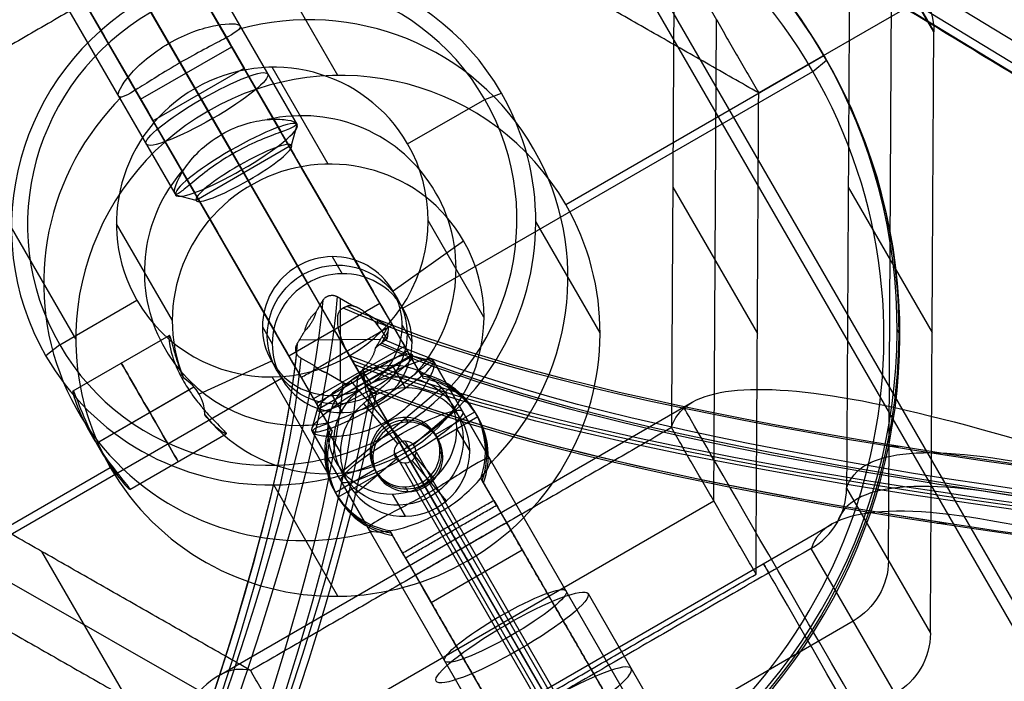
# Model space of a CAD drawing. Header units: millimetres. Extents: x -273 to 273, y -262 to 262.
# Tile 36 of 256: x -86 to -58, y 123 to 142. Entities that reach past the tile are written whole.
import ezdxf

# ---------------------------------------------------------------- set-up
doc = ezdxf.new("R2010")
doc.units = ezdxf.units.MM
doc.header["$MEASUREMENT"] = 0
doc.layers.add('Default', color=7, linetype='Continuous', true_color=0x000000)

# ---------------------------------------------------------------- blocks, each defined once
blk = doc.blocks.new('Block 02')
at = {"layer": 'Default', "color": 7, "true_color": 0xecf1ef}
for p, q in [((-35.401, -87.104, 960.524), (-70.965, -148.703, 978.76)), ((-37.237, -89.54, 956.138), (-71.615, -149.085, 973.766)), ((-1.745, -106.535, 960.524), (-93.461, -162.408, 984.686)), ((-1.619, -106.737, 960.538), (-93.334, -162.609, 984.7)), ((-93.059, -163.095, 984.622), (-1.343, -107.223, 960.46)), ((-77.119, -116.254, 785.36), (-62.119, -124.915, 785.36)), ((-79.207, -118.165, 811.171), (-62.73, -127.678, 811.171)), ((-71.649, -124.1, 779.133), (-69.181, -119.825, 779.93)), ((-72.048, -124.79, 784.069), (-69.58, -120.515, 784.866)), ((-90.021, -128.208, 782.778), (-78.098, -121.413, 784.691)), ((-78.098, -121.413, 784.691), (-66.098, -128.341, 784.691)), ((-69.683, -125.695, 781.601), (-67.215, -121.42, 782.398)), ((-85.266, -126.9, 798.67), (-82.853, -122.721, 768.798)), ((-71.649, -124.1, 779.133), (-70.892, -122.788, 769.755)), ((-60.924, -122.843, 770.552), (-63.315, -126.986, 800.168)), ((-80.226, -123.35, 811.171), (-66.711, -131.153, 811.171)), ((-62.309, -128.707, 800.009), (-59.917, -124.564, 770.392)), ((-73.304, -126.966, 799.627), (-72.048, -124.79, 784.069)), ((-61.113, -126.636, 785.201), (-61.017, -143.79, 782.809)), ((-66.098, -128.341, 784.691), (-66.021, -142.065, 782.778)), ((-67.266, -137.292, 798.67), (-64.853, -133.114, 768.798)), ((-62.261, -137.284, 798.813), (-59.869, -133.141, 769.197)), ((-60.083, -142.707, 767.841), (-64.815, -139.975, 767.841)), ((-59.821, -141.719, 768.001), (-62.213, -145.861, 797.617)), ((-62.213, -145.872, 797.615), (-59.821, -141.73, 767.999))]:
    blk.add_line(p, q, dxfattribs=at)
at = {"layer": 'Default', "color": 7, "true_color": 0xecf1ef, "extrusion": (0.493603, 0.854946, 0.159446)}
blk.add_circle((0, 794.514, -14.735), 2.5, dxfattribs=at)
at = {"layer": 'Default', "color": 7, "true_color": 0xecf1ef, "extrusion": (0.866025, -0.5, 0)}
for centre, radius, start, end in [((55.584, 811.171, 7.26), 197.521, 137.94318, 183.19343), ((55.584, 811.171, 7.521), 202.521, 137.89865, 180.91048)]:
    blk.add_arc(centre, radius, start, end, dxfattribs=at)
at = {"layer": 'Default', "color": 7, "true_color": 0xecf1ef, "extrusion": (-0.079723, -0.138084, 0.987207)}
for centre, start, end in [((8.66, -14.235, 782.514), 30, 90), ((8.66, -14.235, 797.514), 30, 90), ((17.321, -29.235, 782.514), 330, 30)]:
    blk.add_arc(centre, 2, start, end, dxfattribs=at)
at = {"layer": 'Default', "color": 7, "true_color": 0xecf1ef, "extrusion": (0.493603, 0.854946, 0.159446)}
for start, end in [(360, 180), (180, 360)]:
    blk.add_arc((0, 794.514, -17.235), 2.5, start, end, dxfattribs=at)
at = {"layer": 'Default', "color": 7, "true_color": 0xecf1ef}
for points, knots in [([(-79.304, -123.502, 799.627), (-80.422, -123.777, 813.586), (-81.523, -122.381, 827.436), (-83.652, -116.509, 854.474), (-84.684, -112.023, 867.687), (-86.638, -100.301, 892.938), (-87.555, -93.114, 904.897), (-89.246, -76.552, 927.196), (-90.021, -67.175, 937.536), (-90.717, -56.95, 946.95)], [709.935271, 709.935271, 709.935271, 709.935271, 752.393422, 752.393422, 794.836466, 794.836466, 837.156729, 837.156729, 879.495751, 879.495751, 879.495751, 879.495751]), ([(-1.281, -104.421, 943.484), (-17.52, -112.283, 926.938), (-40.211, -122.457, 895.111), (-58.829, -128.556, 844.853), (-62.942, -128.157, 815.002), (-63.31, -126.989, 800.168)], [-189.353565, -189.353565, -189.353565, -189.353565, -118.576332, -71.39151, -24.206688, -24.206688, -24.206688, -24.206688]), ([(-0.909, -104.921, 943.361), (-17.082, -112.843, 926.794), (-39.657, -123.094, 894.945), (-58.145, -129.252, 844.72), (-62.22, -128.874, 814.915), (-62.58, -127.713, 800.109)], [0, 0, 0, 0, 70.213822, 117.023037, 163.815897, 163.815897, 163.815897, 163.815897]), ([(-62.309, -128.701, 800.009), (-61.949, -129.855, 814.844), (-57.869, -130.197, 844.7), (-39.365, -123.903, 894.977), (-16.801, -113.512, 926.824), (-0.65, -105.499, 943.384)], [-1314.671432, -1314.671432, -1314.671432, -1314.671432, -1267.486618, -1220.301793, -1149.524555, -1149.524555, -1149.524555, -1149.524555]), ([(-67.304, -130.43, 799.627), (-66.983, -131.536, 813.586), (-65.224, -131.79, 827.437), (-59.074, -130.698, 854.474), (-54.673, -129.35, 867.687), (-43.544, -125.181, 892.938), (-36.862, -122.381, 904.897), (-21.673, -115.565, 927.196), (-13.165, -111.548, 937.536), (-3.962, -107.038, 946.95)], [709.935271, 709.935271, 709.935271, 709.935271, 752.393427, 752.393427, 794.836466, 794.836466, 837.156724, 837.156724, 879.495751, 879.495751, 879.495751, 879.495751]), ([(-63.31, -126.989, 800.168), (-63.009, -127.162, 800.158), (-62.755, -127.414, 800.137), (-62.406, -128.011, 800.082), (-62.311, -128.355, 800.047), (-62.309, -128.701, 800.009)], [-13.64441, -13.64441, -13.64441, -13.64441, -12.578056, -12.578056, -11.511505, -11.511505, -11.511505, -11.511505])]:
    blk.add_open_spline(points, degree=3, knots=knots, dxfattribs=at)
for points, degree in [([(-93.919, -162.673, 979.642), (-49.311, -135.498, 967.89), (-4.704, -108.323, 956.138)], 2), ([(-80.309, -118.314, 800.009), (-87.761, -122.562, 798.813), (-95.213, -126.809, 797.617)], 2), ([(-63.315, -126.986, 800.168), (-70.815, -122.656, 800.168), (-78.315, -118.326, 800.168)], 2), ([(-88.815, -126.119, 767.841), (-82.853, -122.721, 768.798), (-76.892, -119.324, 769.755)], 2), ([(-76.892, -119.324, 769.755), (-78.098, -121.413, 784.691), (-79.304, -123.502, 799.627)], 2), ([(-76.892, -119.324, 769.755), (-70.892, -122.788, 769.755), (-64.892, -126.252, 769.755)], 2), ([(-79.304, -123.502, 799.627), (-85.266, -126.9, 798.67), (-91.227, -130.297, 797.714)], 2), ([(-67.304, -130.43, 799.627), (-73.304, -126.966, 799.627), (-79.304, -123.502, 799.627)], 2), ([(-59.917, -124.564, 770.392), (-59.869, -133.141, 769.197), (-59.821, -141.719, 768.001)], 2), ([(-64.892, -126.252, 769.755), (-66.098, -128.341, 784.691), (-67.304, -130.43, 799.627)], 2), ([(-64.892, -126.252, 769.755), (-64.853, -133.114, 768.798), (-64.815, -139.975, 767.841)], 2), ([(-63.315, -126.986, 800.168), (-63.313, -126.987, 800.168), (-63.312, -126.988, 800.168), (-63.31, -126.989, 800.168)], 3), ([(-62.309, -128.701, 800.009), (-62.309, -128.703, 800.009), (-62.309, -128.705, 800.009), (-62.309, -128.707, 800.009)], 3), ([(-62.213, -145.861, 797.617), (-62.261, -137.284, 798.813), (-62.309, -128.707, 800.009)], 2), ([(-67.227, -144.154, 797.714), (-67.266, -137.292, 798.67), (-67.304, -130.43, 799.627)], 2), ([(-76.738, -146.771, 765.928), (-82.738, -143.307, 765.928), (-88.738, -139.842, 765.928)], 2), ([(-64.815, -139.975, 767.841), (-70.776, -143.373, 766.885), (-76.738, -146.771, 765.928)], 2), ([(-67.227, -144.154, 797.714), (-66.021, -142.065, 782.778), (-64.815, -139.975, 767.841)], 2)]:
    blk.add_open_spline(points, degree=degree, dxfattribs=at)
blk = doc.blocks.new('Block 01')
at = {"layer": 'Default', "color": 9, "true_color": 0xbfbfbf}
for p, q in [((-59.459, -127.7, 736.014), (-59.726, -127.7, 736.012)), ((-60.813, -129.894, 737.271), (-61.074, -129.894, 737.269)), ((-76.673, -131.719, 766.576), (-77.151, -131.995, 766.499)), ((-76.754, -134.118, 766.235), (-76.754, -131.766, 766.563)), ((-77.488, -132.19, 766.444), (-77.874, -132.413, 766.382)), ((-77.913, -132.93, 766.307), (-75.596, -132.955, 766.49)), ((-75.392, -133.162, 765.962), (-75.577, -132.841, 765.961)), ((-75.447, -132.943, 765.518), (-75.566, -133.007, 766.485)), ((-76.018, -133.693, 766.353), (-75.378, -133.324, 766.456)), ((-76.836, -134.166, 766.222), (-76.361, -133.891, 766.298))]:
    blk.add_line(p, q, dxfattribs=at)
at = {"layer": 'Default', "color": 9, "true_color": 0xbfbfbf, "extrusion": (0.85774, 0.495217, 0.137993)}
for centre, radius, start, end in [((0, 799.967, -26.613), 81, 196.22804, 341.76564), ((0, 799.967, -26.913), 80.7, 196.27205, 342.5651), ((0, 799.967, -24.913), 79.3, 196.48192, 343.51808), ((0, 799.967, -25.213), 81, 200.16577, 339.55352), ((0, 799.967, -24.913), 80.7, 199.81263, 339.86117), ((0, 799.967, -25.213), 79, 196.52788, 343.47212), ((0, 799.967, -25.213), 79, 196.52788, 343.47212), ((0, 799.967, -26.913), 79.3, 196.48192, 343.51808), ((0, 799.967, -26.613), 79, 196.52788, 343.47212), ((0, 799.967, -26.613), 79, 196.52788, 343.47212), ((0, 799.967, -26.913), 79.3, 196.48192, 285.67347), ((0, 799.967, -24.913), 81, 196.22804, 197.02406), ((0, 799.967, -25.265), 81, 196.22804, 196.53209)]:
    blk.add_arc(centre, radius, start, end, dxfattribs=at)
at = {"layer": 'Default', "color": 9, "true_color": 0xbfbfbf, "extrusion": (-8.48147e-15, 0.990433, 0.137993)}
blk.add_arc((0, 799.967, -24.913), 79.9, 201.12407, 342.0715, dxfattribs=at)
at = {"layer": 'Default', "color": 9, "true_color": 0xbfbfbf, "extrusion": (-8.70312e-15, 0.990433, 0.137993)}
blk.add_arc((0, 799.967, -24.913), 80.1, 201.59832, 341.48248, dxfattribs=at)
at = {"layer": 'Default', "color": 9, "true_color": 0xbfbfbf, "extrusion": (-1.07605e-14, 0.990433, 0.137993)}
for centre, radius, start, end in [((0, 799.967, -25.915), 81, 199.37827, 340.62173), ((0, 799.967, -25.875), 79, 197.04363, 343.06689)]:
    blk.add_arc(centre, radius, start, end, dxfattribs=at)
at = {"layer": 'Default', "color": 9, "true_color": 0xbfbfbf, "extrusion": (-5.66942e-15, 0.990433, 0.137993)}
blk.add_arc((0, 799.967, -25.813), 81, 199.5461, 340.46242, dxfattribs=at)
at = {"layer": 'Default', "color": 9, "true_color": 0xbfbfbf, "extrusion": (-4.78462e-15, 0.990433, 0.137993)}
blk.add_arc((0, 799.967, -26.013), 81, 199.22241, 340.77759, dxfattribs=at)
at = {"layer": 'Default', "color": 9, "true_color": 0xbfbfbf, "extrusion": (-8.69496e-15, 0.990433, 0.137993)}
blk.add_arc((0, 799.967, -25.813), 79, 197.162, 343.19213, dxfattribs=at)
at = {"layer": 'Default', "color": 9, "true_color": 0xbfbfbf, "extrusion": (-9.15934e-15, 0.990433, 0.137993)}
for centre, radius, start, end in [((0, 799.967, -25.813), 79, 197.162, 343.19213), ((0, 799.967, -26.013), 79, 197.20622, 342.79378), ((0, 799.967, -26.913), 80.1, 196.84829, 343.15171), ((0, 799.967, -26.913), 79.9, 197.17177, 343.35703), ((0, 799.967, -24.913), 79.9, 316.98764, 342.0715)]:
    blk.add_arc(centre, radius, start, end, dxfattribs=at)
at = {"layer": 'Default', "color": 9, "true_color": 0xbfbfbf, "extrusion": (-9.40058e-15, 0.990433, 0.137993)}
blk.add_arc((0, 799.967, -26.013), 79, 197.20622, 342.79378, dxfattribs=at)
at = {"layer": 'Default', "color": 9, "true_color": 0xbfbfbf, "extrusion": (-6.23942e-15, 0.990433, 0.137993)}
blk.add_arc((0, 799.967, -26.913), 80.1, 196.84829, 343.15171, dxfattribs=at)
at = {"layer": 'Default', "color": 9, "true_color": 0xbfbfbf, "extrusion": (-5.69734e-15, 0.990433, 0.137993)}
blk.add_arc((0, 799.967, -26.913), 79.9, 197.17177, 343.35703, dxfattribs=at)
at = {"layer": 'Default', "color": 9, "true_color": 0xbfbfbf}
for points, weights, knots in [([(-75.739, -131.396, 761.785), (-75.776, -131.404, 762.041), (-75.809, -131.42, 762.3), (-75.899, -131.461, 763.013), (-75.953, -131.554, 763.68)], [0.950950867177, 0.972983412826, 1, 0.92900182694, 0.892423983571], [11.05719, 11.05719, 11.05719, 11.407948, 11.407948, 12.329721, 12.329721, 12.329721]), ([(-76.673, -131.719, 766.576), (-76.417, -131.571, 766.617), (-76.261, -131.833, 766.593), (-76.26, -131.833, 766.593), (-76.26, -131.834, 766.593)], [0.998540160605, 0.707838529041, 1, 0.999234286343, 0.998472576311], [0.00119, 0.00119, 0.00119, 0.4763809, 0.4763809, 0.4776263, 0.4776263, 0.4776263]), ([(-77.874, -132.413, 766.382), (-78.13, -132.561, 766.341), (-77.976, -132.823, 766.317), (-77.976, -132.824, 766.317), (-77.976, -132.824, 766.317)], [0.998540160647, 0.70783852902, 1, 0.999234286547, 0.998472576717], [-1.9043337, -1.9043337, -1.9043337, -1.4291428, -1.4291428, -1.4278974, -1.4278974, -1.4278974]), ([(-77.249, -134.051, 766.204), (-77.094, -134.313, 766.18), (-76.837, -134.166, 766.222), (-76.837, -134.166, 766.222), (-76.836, -134.166, 766.222)], [0.998510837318, 0.707853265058, 1, 0.999285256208, 0.998574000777], [-1.427703, -1.427703, -1.427703, -0.9526113, -0.9526113, -0.951449, -0.951449, -0.951449])]:
    blk.add_rational_spline(points, weights, degree=2, knots=knots, dxfattribs=at)
for points, knots in [([(-75.739, -131.396, 761.785), (-75.72, -131.392, 761.651), (-75.709, -131.392, 761.521), (-75.728, -131.436, 761.246), (-75.761, -131.49, 761.085), (-75.873, -131.602, 761.178)], [-0.08192203, -0.08192203, -0.08192203, -0.08192203, -0.04193641, -0.04193641, 0, 0, 0, 0]), ([(-76.484, -132.474, 762.311), (-76.671, -132.798, 762.807), (-76.766, -133.065, 763.326), (-76.839, -133.518, 764.395), (-76.844, -133.766, 765.062), (-76.662, -133.842, 765.606)], [0, 0, 0, 0, 0.1883936, 0.1883936, 0.3571472, 0.3571472, 0.3571472, 0.3571472]), ([(-77.449, -133.714, 766.235), (-77.454, -133.694, 766.194), (-77.46, -133.672, 766.154), (-77.477, -133.621, 766.077), (-77.49, -133.587, 766.034), (-77.515, -133.532, 765.989), (-77.528, -133.504, 765.974), (-77.553, -133.458, 765.963), (-77.568, -133.433, 765.964), (-77.597, -133.386, 765.979), (-77.616, -133.359, 765.998), (-77.664, -133.293, 766.064), (-77.698, -133.255, 766.134), (-77.735, -133.215, 766.224), (-77.746, -133.204, 766.253), (-77.757, -133.193, 766.283)], [-1.64896162, -1.64896162, -1.64896162, -1.64896162, -1.63497591, -1.63497591, -1.6208473, -1.6208473, -1.61228783, -1.61228783, -1.60483701, -1.60483701, -1.59519817, -1.59519817, -1.57346408, -1.57346408, -1.56379658, -1.56379658, -1.56379658, -1.56379658])]:
    blk.add_open_spline(points, degree=3, knots=knots, dxfattribs=at)
for points, degree in [([(-75.873, -131.602, 761.178), (-76.08, -131.812, 761.352), (-76.235, -132.044, 761.66), (-76.336, -132.218, 761.923)], 3), ([(-75.953, -131.554, 763.68), (-75.987, -131.613, 764.098), (-76.02, -131.671, 764.516)], 2), ([(-76.061, -132.171, 766.562), (-76.16, -132.002, 766.577), (-76.26, -131.834, 766.593)], 2), ([(-77.151, -131.995, 766.499), (-77.263, -132.027, 766.385), (-77.381, -132.102, 766.386), (-77.488, -132.19, 766.444)], 3), ([(-76.336, -132.218, 761.923), (-76.386, -132.304, 762.052), (-76.435, -132.389, 762.181), (-76.484, -132.474, 762.311)], 3), ([(-75.378, -133.324, 766.456), (-75.564, -133.009, 766.485), (-75.751, -132.694, 766.514)], 2), ([(-77.976, -132.824, 766.317), (-77.867, -133.009, 766.3), (-77.757, -133.193, 766.283)], 2), ([(-75.41, -132.97, 765.388), (-75.521, -133.148, 765.687), (-75.728, -133.454, 766.191), (-76.018, -133.693, 766.353)], 3), ([(-77.449, -133.714, 766.235), (-77.349, -133.883, 766.22), (-77.249, -134.051, 766.204)], 2), ([(-76.361, -133.891, 766.298), (-76.464, -133.92, 766.19), (-76.509, -133.907, 766.07), (-76.553, -133.888, 765.935)], 3)]:
    blk.add_open_spline(points, degree=degree, dxfattribs=at)
for points, weights in [([(-76.02, -131.671, 764.516), (-76.137, -131.873, 765.969), (-76.061, -132.171, 766.562)], [0.905018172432, 0.812924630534, 0.885627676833]), ([(-77.151, -131.995, 766.499), (-77.342, -132.056, 766.475), (-77.488, -132.19, 766.444)], [0.896917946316, 0.854493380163, 0.853573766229]), ([(-75.751, -132.694, 766.514), (-75.81, -132.38, 766.553), (-76.061, -132.171, 766.562)], [0.934796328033, 0.84180418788, 0.855252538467]), ([(-75.751, -132.694, 766.514), (-75.692, -132.752, 766.357), (-75.625, -132.804, 766.126)], [0.901268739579, 0.884810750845, 0.874029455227]), ([(-75.625, -132.804, 766.126), (-75.546, -132.865, 765.853), (-75.464, -132.93, 765.579)], [0.927238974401, 0.926292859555, 0.92535889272]), ([(-75.464, -132.93, 765.579), (-75.438, -132.951, 765.489), (-75.41, -132.97, 765.388)], [0.867434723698, 0.86351505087, 0.860702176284]), ([(-77.757, -133.193, 766.283), (-77.698, -133.506, 766.244), (-77.449, -133.714, 766.235)], [0.937571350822, 0.843204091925, 0.854828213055]), ([(-76.553, -133.888, 765.935), (-76.607, -133.865, 765.771), (-76.662, -133.842, 765.606)], [0.928824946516, 0.928263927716, 0.927707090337]), ([(-76.018, -133.693, 766.353), (-76.166, -133.83, 766.322), (-76.361, -133.891, 766.298)], [0.853825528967, 0.85725382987, 0.903870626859])]:
    blk.add_rational_spline(points, weights, degree=2, dxfattribs=at)

msp = doc.modelspace()

# ---------------------------------------------------------------- linework, layer by layer
at = {"layer": 'Default', "color": 9, "true_color": 0xbfbfbf}
for p, q in [((-85.566, 152.205, -576.61), (-77.979, 139.064, -579.061)), ((-87.458, 151.481, -578.585), (-79.871, 138.34, -581.036)), ((-87.139, 150.929, -574.636), (-79.552, 137.788, -577.087)), ((-89.03, 150.205, -576.61), (-81.443, 137.064, -579.061)), ((-75.44, 133.667, -543.676), (-83.896, 148.313, -560.519)), ((-76.916, 133.222, -543.321), (-85.372, 147.869, -560.165)), ((-76.563, 132.611, -544.03), (-85.019, 147.257, -560.873)), ((-78.039, 132.167, -543.676), (-86.495, 146.813, -560.519)), ((-80.517, 139.459, -566.645), (-84.713, 146.726, -565.29)), ((-84.346, 146.092, -563.889), (-77.682, 134.55, -566.042)), ((-76.815, 140.475, -566.802), (-78.648, 143.651, -589.508)), ((-80.889, 140.104, -590.33), (-82.144, 142.277, -589.925)), ((-79.607, 141.884, -578.535), (-78.006, 139.111, -579.052)), ((-82.443, 139.795, -551.743), (-79.845, 141.295, -551.743)), ((-81.633, 141.393, -580.466), (-80.132, 138.792, -580.951)), ((-79.845, 141.295, -551.743), (-79.492, 140.684, -552.452)), ((-70.32, 136.797, -567.841), (-62.958, 141.047, -567.841)), ((-81.314, 140.84, -576.518), (-79.813, 138.24, -577.002)), ((-77.094, 137.946, -570.679), (-78.688, 140.708, -590.423)), ((-63.272, 140.59, -566.361), (-62.879, 140.909, -566.854)), ((-82.09, 139.184, -552.452), (-79.492, 140.684, -552.452)), ((-74.963, 133.84, -566.361), (-63.272, 140.59, -566.361)), ((-83.072, 139.884, -578.535), (-81.47, 137.111, -579.052)), ((-72.626, 139.792, -591.041), (-72.153, 139.973, -590.547)), ((-82.09, 139.184, -552.452), (-82.443, 139.795, -551.743)), ((-74.827, 138.521, -591.041), (-72.626, 139.792, -591.041)), ((-78.139, 138.482, -579.13), (-77.979, 139.064, -579.061)), ((-78.139, 138.482, -579.13), (-80.859, 136.911, -579.13)), ((-79.624, 137.913, -580.68), (-79.871, 138.34, -581.036)), ((-79.374, 137.48, -577.579), (-79.624, 137.913, -580.68)), ((-79.374, 137.48, -577.579), (-79.552, 137.788, -577.087)), ((-77.963, 135.036, -569.519), (-79.295, 137.342, -570.586)), ((-80.859, 136.911, -579.13), (-81.443, 137.064, -579.061)), ((-81.538, 133.481, -570.945), (-83.133, 136.243, -590.689)), ((-72.65, 133.58, -571.649), (-74.244, 136.341, -591.393)), ((-69.339, 133.13, -568.433), (-71.172, 136.306, -591.139)), ((-84.291, 132.964, -567.249), (-86.125, 136.14, -589.955)), ((-75.244, 134.327, -569.838), (-73.233, 135.76, -571.297)), ((-76.976, 135.307, -569.561), (-76.695, 134.821, -566.083)), ((-84.751, 132.792, -591.041), (-82.55, 134.063, -591.041)), ((-75.617, 133.972, -543.321), (-78.215, 132.472, -543.321)), ((-74.806, 132.568, -543.438), (-75.549, 133.854, -543.198)), ((-78.97, 133.304, -569.68), (-78.689, 132.818, -566.203)), ((-75.238, 133.316, -543.982), (-75.142, 133.15, -542.793)), ((-74.982, 133.349, -569.996), (-74.702, 132.862, -566.518)), ((-60.786, 133.086, -568.117), (-60.866, 133.224, -569.105)), ((-84.37, 131.478, -572.777), (-81.628, 133.061, -572.777)), ((-84.751, 132.792, -591.041), (-85.144, 132.473, -590.547)), ((-74.911, 132.75, -542.739), (-77.509, 131.25, -542.739)), ((-74.911, 132.75, -543.739), (-77.509, 131.25, -543.739)), ((-74.423, 131.905, -543.377), (-74.792, 132.543, -543.258)), ((-78.708, 132.327, -569.838), (-80.771, 131.385, -571.177)), ((-78.147, 132.354, -543.198), (-77.404, 131.068, -543.438)), ((-77.409, 130.943, -580.35), (-74.678, 132.481, -580.142)), ((-77.35, 130.974, -542.764), (-74.752, 132.474, -542.764)), ((-75.233, 130.308, -592.157), (-76.488, 132.48, -591.752)), ((-74.678, 132.481, -580.142), (-74.093, 132.324, -580.181)), ((-74.568, 132.155, -542.824), (-74.647, 132.293, -543.811)), ((-66.513, 119.204, -582.765), (-74.1, 132.345, -580.314)), ((-74.073, 132.298, -580.323), (-72.472, 129.524, -580.84)), ((-76.077, 131.981, -581.793), (-75.875, 131.688, -582.284)), ((-76.011, 131.443, -578.699), (-76.077, 131.981, -581.793)), ((-75.268, 132.201, -548.433), (-74.902, 131.565, -543.892)), ((-90.119, 125.09, -566.361), (-78.427, 131.84, -566.361)), ((-77.094, 129.115, -571.914), (-78.688, 131.877, -591.658)), ((-77.836, 131.816, -543.982), (-77.74, 131.65, -542.793)), ((-76.453, 131.76, -548.399), (-74.084, 128.977, -548.98)), ((-75.395, 130.588, -543.989), (-76.13, 131.862, -543.751)), ((-75.315, 130.45, -543.002), (-76.051, 131.724, -542.764)), ((-74.463, 131.974, -543.87), (-74.383, 131.836, -542.883)), ((-83.705, 129.99, -571.156), (-80.923, 131.596, -571.156)), ((-83.705, 129.99, -574.398), (-81.068, 131.512, -574.398)), ((-73.855, 131.561, -548.637), (-76.682, 129.176, -548.742)), ((-76.011, 131.443, -578.699), (-75.789, 131.002, -578.344)), ((-68.404, 118.48, -584.74), (-75.991, 131.621, -582.289)), ((-75.989, 131.617, -570.157), (-74.893, 129.719, -572.007)), ((-76.976, 131.346, -570.115), (-76.695, 130.859, -566.638)), ((-75.73, 131.169, -582.373), (-74.229, 128.568, -582.858)), ((-77.409, 130.943, -580.35), (-77.571, 130.366, -580.447)), ((-77.021, 130.405, -543.377), (-77.39, 131.043, -543.258)), ((-75.103, 129.97, -544.099), (-76.086, 131.124, -543.858)), ((-75.708, 131.13, -566.679), (-69.044, 119.588, -568.832)), ((-68.086, 117.928, -580.791), (-75.673, 131.069, -578.34)), ((-73.488, 130.926, -544.096), (-74.661, 129.936, -544.139)), ((-74.035, 130.233, -544.148), (-72.91, 130.883, -544.148)), ((-77.245, 130.793, -543.811), (-77.166, 130.655, -542.824)), ((-75.411, 130.616, -578.424), (-73.91, 128.016, -578.909)), ((-74.902, 130.724, -544.01), (-74.822, 130.585, -543.023)), ((-73.956, 130.095, -543.161), (-72.83, 130.745, -543.161)), ((-69.977, 117.204, -582.765), (-77.564, 130.345, -580.314)), ((-77.537, 130.298, -580.323), (-75.936, 127.524, -580.84)), ((-77.112, 130.348, -548.543), (-76.746, 129.713, -544.002)), ((-76.981, 130.336, -542.883), (-77.061, 130.474, -543.87)), ((-75.233, 130.308, -592.157), (-74.946, 129.811, -591.743)), ((-73.424, 130.389, -548.836), (-73.057, 129.754, -544.294)), ((-82.749, 128.67, -572.777), (-80.007, 130.253, -572.777)), ((-74.902, 130.045, -544.105), (-35.725, 62.189, -58.979)), ((-74.588, 129.737, -544.173), (-35.405, 61.871, -58.979)), ((-73.905, 129.744, -544.227), (-73.825, 129.606, -543.24)), ((-72.529, 129.621, -543.343), (-72.609, 129.759, -544.33)), ((-77.114, 129.57, -542.98), (-77.194, 129.708, -543.967)), ((-75.142, 129.53, -544.157), (-76.315, 128.541, -544.201)), ((-75.898, 129.722, -544.069), (-75.819, 129.584, -543.082)), ((-75.216, 129.73, -544.123), (-36.037, 61.871, -58.979)), ((-73.717, 128.342, -544.439), (-74.7, 129.496, -544.198)), ((-90.671, 125.047, -567.841), (-83.31, 129.297, -567.841)), ((-76.893, 128.583, -544.148), (-75.768, 129.233, -544.148)), ((-74.902, 129.421, -544.192), (-35.718, 61.553, -58.979)), ((-76.814, 128.445, -543.161), (-75.688, 129.095, -543.161)), ((-72.662, 128.854, -543.439), (-72.742, 128.993, -544.426)), ((-72.334, 128.285, -544.052), (-72.702, 128.924, -543.933)), ((-76.815, 125.62, -568.88), (-78.648, 128.795, -591.586)), ((-74.902, 128.743, -544.287), (-74.822, 128.605, -543.3)), ((-73.673, 127.605, -544.545), (-74.408, 128.878, -544.308)), ((-73.593, 127.466, -543.558), (-74.328, 128.74, -543.321)), ((-72.478, 128.535, -543.499), (-72.558, 128.674, -544.486)), ((-75.268, 128.536, -548.946), (-74.902, 127.901, -544.405)), ((-71.618, 127.046, -544.433), (-72.345, 128.306, -544.198)), ((-75.34, 127.493, -544.426), (-75.26, 127.354, -543.439)), ((-72.024, 127.748, -545.021), (-71.927, 127.582, -543.831)), ((-74.932, 126.785, -544.052), (-75.3, 127.424, -543.933)), ((-66.409, 118.023, -566.168), (-71.784, 127.333, -544.857)), ((-75.156, 127.174, -544.486), (-75.076, 127.035, -543.499)), ((-74.158, 125.446, -544.632), (-71.56, 126.946, -544.632)), ((-67.931, 117.66, -566.393), (-73.306, 126.969, -545.082)), ((-74.943, 126.806, -544.198), (-74.216, 125.546, -544.433)), ((-68.917, 119.368, -570.392), (-73.113, 126.635, -569.037)), ((-74.622, 126.248, -545.021), (-74.526, 126.082, -543.831)), ((-67.485, 116.887, -565.943), (-72.859, 126.196, -544.632)), ((-69.007, 116.523, -566.168), (-74.382, 125.833, -544.857))]:
    msp.add_line(p, q, dxfattribs=at)
at = {"layer": 'Default', "color": 9, "true_color": 0xbfbfbf, "extrusion": (0.079723, -0.138084, 0.987207)}
for centre, radius in [((0, 61.124, -584.572), 16), ((0, 61.124, -585.334), 2), ((0, 61.124, -563.372), 1.85), ((0, 61.124, -560.572), 1)]:
    msp.add_circle(centre, radius, dxfattribs=at)
at = {"layer": 'Default', "color": 9, "true_color": 0xbfbfbf, "extrusion": (-0.493603, 0.854946, 0.159446)}
for centre in [(0, -597.072, 66.755), (0, -597.072, 55.494), (0, -597.072, 49.509)]:
    msp.add_circle(centre, 2, dxfattribs=at)
at = {"layer": 'Default', "color": 9, "true_color": 0xbfbfbf, "extrusion": (0.866025, 0.5, 0)}
msp.add_circle((154.427, -572.777, -5.74), 1.621, dxfattribs=at)
at = {"layer": 'Default', "color": 9, "true_color": 0xbfbfbf, "extrusion": (0.079723, -0.138084, 0.987207)}
for centre, radius, start, end in [((0, 61.124, -585.072), 16, 0, 180), ((0, 61.124, -584.072), 16, 0, 180), ((0, 61.124, -583.572), 15.5, 360, 180), ((0, 61.124, -608.072), 7.5, 0, 180), ((0, 61.124, -608.572), 7, 360, 180), ((0, 61.124, -596.572), 7.5, 284.9662, 75.0338), ((0, 61.124, -608.572), 4.459, 360, 180), ((0, 61.124, -585.072), 16, 240.3184, 360), ((0, 61.124, -584.072), 16, 240.3184, 360), ((0, 61.124, -583.572), 15.5, 180, 0), ((0, 61.124, -585.072), 7.5, 360, 180), ((0, 61.124, -596.572), 7.5, 104.9662, 240.3184), ((0, 61.124, -608.072), 7.5, 240.3184, 0), ((0, 61.124, -608.572), 7, 180, 360), ((0, 61.124, -598.561), 4.459, 287.4262, 72.5738), ((0, 61.124, -588.572), 4.459, 360, 172.0776), ((0, 61.124, -608.572), 4.459, 240.3184, 360), ((0, 61.124, -598.561), 4.459, 107.4262, 240.3184), ((0, 61.124, -585.072), 7.5, 240.3184, 360), ((0, 61.124, -588.572), 4.459, 240.3184, 0), ((0, 61.124, -587.095), 2, 60.3184, 180), ((0, 61.124, -587.095), 2, 0, 60.3184), ((0, 61.124, -583.572), 2, 60.3184, 180), ((0, 61.124, -583.572), 2, 0, 60.3184), ((0, 61.124, -587.095), 2, 180, 0), ((0, 61.124, -608.572), 4.458, 180, 240.3184), ((0, 61.124, -583.572), 2, 180, 0), ((0, 61.124, -608.072), 7.5, 180, 240.3184), ((0, 61.124, -565.672), 1.85, 60.3184, 190.2818), ((0, 61.124, -565.672), 1.85, 10.2818, 60.3184), ((0, 61.124, -561.072), 2.3, 310.7057, 49.2943), ((0, 61.124, -560.558), 2.3, 310.7057, 49.2943), ((0, 61.124, -560.072), 2.3, 310.7057, 49.2943), ((0, 61.124, -561.072), 1.85, 60.3184, 190.2818), ((0, 61.124, -565.672), 1.85, 190.2818, 10.2818), ((0, 61.124, -561.072), 1.85, 10.2818, 60.3184), ((0, 61.124, -561.072), 1.85, 190.2818, 10.2818), ((0, 61.124, -588.572), 4.458, 187.9224, 240.3184), ((0, 61.124, -598.561), 4.459, 240.3184, 252.5738), ((0, 61.124, -561.072), 1, 90, 270), ((0, 61.124, -561.072), 1, 60.3184, 90), ((0, 61.124, -560.072), 1, 60.3184, 90), ((0, 61.124, -561.072), 1, 270, 60.3184), ((0, 61.124, -560.072), 1, 270, 60.3184), ((0, 61.124, -561.072), 2.3, 130.7057, 229.2943), ((0, 61.124, -560.586), 2.3, 130.7057, 229.2943), ((0, 61.124, -560.072), 2.3, 130.7057, 229.2943), ((0, 61.124, -560.072), 1, 90, 270), ((0, 61.124, -561.072), 0.315, 60.3184, 190.2818), ((0, 61.124, -561.072), 0.315, 10.2818, 60.3184), ((0, 61.124, -561.072), 0.315, 190.2818, 10.2818), ((0, 61.124, -585.072), 7.5, 180, 240.3184), ((0, 61.124, -596.572), 7.5, 240.3184, 255.0338), ((0, 61.124, -585.072), 16, 180, 240.3184), ((0, 61.124, -584.072), 16, 180, 240.3184)]:
    msp.add_arc(centre, radius, start, end, dxfattribs=at)
at = {"layer": 'Default', "color": 9, "true_color": 0xbfbfbf, "extrusion": (-0.493603, 0.854946, 0.159446)}
for centre, radius, start, end in [((0, -597.072, 65.054), 2, 180, 270), ((0, -597.072, 65.054), 2, 90, 180), ((0, -597.072, 64.624), 1.571, 90, 270), ((0, -597.072, 65.054), 2, 270, 90), ((0, -597.072, 64.624), 1.571, 270, 90), ((0, -597.072, 57.624), 1.571, 86.1423, 266.1423), ((0, -597.072, 57.195), 2, 86.1423, 266.1423), ((0, -597.072, 57.624), 1.571, 266.1423, 86.1423), ((0, -597.072, 57.195), 2, 266.1423, 360), ((0, -597.072, 57.195), 2, 360, 86.1423)]:
    msp.add_arc(centre, radius, start, end, dxfattribs=at)
at = {"layer": 'Default', "color": 9, "true_color": 0xbfbfbf, "extrusion": (0.866025, 0.5, 6.64191e-14)}
msp.add_arc((152.42, -544.739, 1.5), 2, 45.1169, 99.1748, dxfattribs=at)
at = {"layer": 'Default', "color": 9, "true_color": 0xbfbfbf, "extrusion": (0.866025, 0.5, 0)}
for centre, radius, start, end in [((152.42, -544.739), 2, 45.1169, 99.1748), ((152.42, -544.739), 1, 45.1169, 99.1748), ((147.504, -545.533), 1, 99.1748, 153.2326), ((147.504, -545.533), 2, 99.1748, 153.2326)]:
    msp.add_arc(centre, radius, start, end, dxfattribs=at)
at = {"layer": 'Default', "color": 9, "true_color": 0xbfbfbf, "extrusion": (0.866025, 0.5, 2.78222e-13)}
msp.add_arc((152.42, -544.739, 1.5), 1, 45.1169, 99.1748, dxfattribs=at)
at = {"layer": 'Default', "color": 9, "true_color": 0xbfbfbf, "extrusion": (0.866025, 0.5, 9.89209e-14)}
msp.add_arc((152.42, -544.739, -1.5), 2, 45.1169, 99.1748, dxfattribs=at)
at = {"layer": 'Default', "color": 9, "true_color": 0xbfbfbf, "extrusion": (0.866025, 0.5, 1.64507e-13)}
msp.add_arc((152.42, -544.739, -1.5), 1, 45.1169, 99.1748, dxfattribs=at)
at = {"layer": 'Default', "color": 9, "true_color": 0xbfbfbf, "extrusion": (0.866025, 0.5, -4.00485e-13)}
msp.add_arc((147.504, -545.533, 1.5), 1, 99.1748, 153.2326, dxfattribs=at)
at = {"layer": 'Default', "color": 9, "true_color": 0xbfbfbf, "extrusion": (0.866025, 0.5, -2.11414e-13)}
msp.add_arc((147.504, -545.533, 1.5), 2, 99.1748, 153.2326, dxfattribs=at)
at = {"layer": 'Default', "color": 9, "true_color": 0xbfbfbf, "extrusion": (0.866025, 0.5, -3.54397e-13)}
msp.add_arc((147.504, -545.533, -1.5), 1, 99.1748, 153.2326, dxfattribs=at)
at = {"layer": 'Default', "color": 9, "true_color": 0xbfbfbf, "extrusion": (0.866025, 0.5, -2.72074e-13)}
msp.add_arc((147.504, -545.533, -1.5), 2, 99.1748, 153.2326, dxfattribs=at)
at = {"layer": 'Default', "color": 9, "true_color": 0xbfbfbf}
for points, degree in [([(-84.073, 148.619, -560.165), (-79.845, 141.295, -551.743), (-75.617, 133.972, -543.321)], 2), ([(-75.264, 133.361, -544.03), (-79.492, 140.684, -552.452), (-83.72, 148.007, -560.873)], 2), ([(-86.671, 147.119, -560.165), (-82.443, 139.795, -551.743), (-78.215, 132.472, -543.321)], 2), ([(-86.318, 146.507, -560.873), (-82.09, 139.184, -552.452), (-77.862, 131.861, -544.03)], 2), ([(-75.617, 133.972, -543.321), (-75.44, 133.667, -543.676), (-75.264, 133.361, -544.03)], 2), ([(-77.862, 131.861, -544.03), (-76.563, 132.611, -544.03), (-75.264, 133.361, -544.03)], 2), ([(-74.831, 132.612, -543.751), (-76.13, 131.862, -543.751), (-77.43, 131.112, -543.751)], 2), ([(-74.463, 131.974, -543.87), (-74.647, 132.293, -543.811), (-74.831, 132.612, -543.751)], 2), ([(-74.831, 132.612, -543.751), (-74.792, 132.543, -543.258), (-74.752, 132.474, -542.764)], 2), ([(-78.215, 132.472, -543.321), (-78.039, 132.167, -543.676), (-77.862, 131.861, -544.03)], 2), ([(-74.752, 132.474, -542.764), (-74.568, 132.155, -542.824), (-74.383, 131.836, -542.883)], 2), ([(-80.615, 130.797, -571.395), (-80.609, 131.211, -571.177), (-80.835, 131.602, -571.104), (-81.222, 131.848, -571.199)], 3), ([(-77.43, 131.112, -543.751), (-77.245, 130.793, -543.811), (-77.061, 130.474, -543.87)], 2), ([(-77.43, 131.112, -543.751), (-77.39, 131.043, -543.258), (-77.35, 130.974, -542.764)], 2), ([(-77.35, 130.974, -542.764), (-77.166, 130.655, -542.824), (-76.981, 130.336, -542.883)], 2), ([(-72.373, 128.355, -544.545), (-72.558, 128.674, -544.486), (-72.742, 128.993, -544.426)], 2), ([(-82.749, 128.67, -572.777), (-82.747, 128.671, -572.864), (-82.749, 128.678, -572.95), (-82.755, 128.69, -573.036)], 3), ([(-72.662, 128.854, -543.439), (-72.478, 128.535, -543.499), (-72.294, 128.216, -543.558)], 2), ([(-74.972, 126.855, -544.545), (-73.673, 127.605, -544.545), (-72.373, 128.355, -544.545)], 2), ([(-72.294, 128.216, -543.558), (-72.334, 128.285, -544.052), (-72.373, 128.355, -544.545)], 2), ([(-74.892, 126.716, -543.558), (-73.593, 127.466, -543.558), (-72.294, 128.216, -543.558)], 2), ([(-75.34, 127.493, -544.426), (-75.156, 127.174, -544.486), (-74.972, 126.855, -544.545)], 2), ([(-72.007, 127.719, -545.082), (-73.306, 126.969, -545.082), (-74.605, 126.219, -545.082)], 2), ([(-66.632, 118.41, -566.393), (-69.319, 123.065, -555.738), (-72.007, 127.719, -545.082)], 2), ([(-72.007, 127.719, -545.082), (-71.784, 127.333, -544.857), (-71.56, 126.946, -544.632)], 2), ([(-74.892, 126.716, -543.558), (-75.076, 127.035, -543.499), (-75.26, 127.354, -543.439)], 2), ([(-71.56, 126.946, -544.632), (-68.873, 122.291, -555.287), (-66.185, 117.637, -565.943)], 2), ([(-74.972, 126.855, -544.545), (-74.932, 126.785, -544.052), (-74.892, 126.716, -543.558)], 2), ([(-74.605, 126.219, -545.082), (-71.917, 121.565, -555.738), (-69.23, 116.91, -566.393)], 2), ([(-74.605, 126.219, -545.082), (-74.382, 125.833, -544.857), (-74.158, 125.446, -544.632)], 2), ([(-68.784, 116.137, -565.943), (-71.471, 120.791, -555.287), (-74.158, 125.446, -544.632)], 2)]:
    msp.add_open_spline(points, degree=degree, dxfattribs=at)
for points, knots in [([(-83.072, 139.884, -578.535), (-83.115, 139.96, -579.075), (-82.998, 140.196, -579.56), (-82.492, 140.783, -580.259), (-82.106, 141.119, -580.466), (-81.16, 141.666, -580.466), (-80.676, 141.831, -580.259), (-79.914, 141.976, -579.56), (-79.651, 141.96, -579.075), (-79.607, 141.884, -578.535)], [0, 0, 0, 0, 0.1514517, 0.1514517, 0.3029356, 0.3029356, 0.4544195, 0.4544195, 0.6058712, 0.6058712, 0.6058712, 0.6058712]), ([(-79.607, 141.884, -578.535), (-79.564, 141.809, -577.995), (-79.747, 141.687, -577.49), (-80.392, 141.34, -576.745), (-80.841, 141.113, -576.518), (-81.787, 140.567, -576.518), (-82.208, 140.291, -576.745), (-82.83, 139.906, -577.49), (-83.028, 139.809, -577.995), (-83.072, 139.884, -578.535)], [0.6058712, 0.6058712, 0.6058712, 0.6058712, 0.7573229, 0.7573229, 0.9088068, 0.9088068, 1.0602907, 1.0602907, 1.2117424, 1.2117424, 1.2117424, 1.2117424]), ([(-81.47, 137.111, -579.052), (-81.494, 137.152, -579.343), (-81.476, 137.245, -579.597), (-81.384, 137.488, -580.045), (-81.309, 137.639, -580.239), (-81.086, 137.972, -580.576), (-80.945, 138.145, -580.708), (-80.595, 138.482, -580.894), (-80.385, 138.646, -580.951), (-79.878, 138.939, -580.951), (-79.631, 139.038, -580.894), (-79.165, 139.173, -580.708), (-78.944, 139.208, -580.576), (-78.544, 139.235, -580.239), (-78.376, 139.224, -580.044), (-78.12, 139.182, -579.597), (-78.03, 139.152, -579.343), (-78.006, 139.111, -579.052)], [-1.2246708, -1.2246708, -1.2246708, -1.2246708, -1.1490421, -1.1490421, -1.0719461, -1.0719461, -0.9946182, -0.9946182, -0.9185031, -0.9185031, -0.842372, -0.842372, -0.765058, -0.765058, -0.6879458, -0.6879458, -0.6123354, -0.6123354, -0.6123354, -0.6123354]), ([(-78.006, 139.111, -579.052), (-77.983, 139.07, -578.762), (-78.031, 139.029, -578.498), (-78.212, 138.942, -578.022), (-78.348, 138.895, -577.808), (-78.69, 138.769, -577.432), (-78.888, 138.694, -577.282), (-79.322, 138.503, -577.068), (-79.559, 138.386, -577.002), (-80.066, 138.093, -577.002), (-80.286, 137.947, -577.068), (-80.669, 137.666, -577.282), (-80.832, 137.532, -577.432), (-81.113, 137.299, -577.808), (-81.221, 137.205, -578.022), (-81.387, 137.091, -578.498), (-81.447, 137.07, -578.762), (-81.47, 137.111, -579.052)], [-0.6123354, -0.6123354, -0.6123354, -0.6123354, -0.5367068, -0.5367068, -0.4596107, -0.4596107, -0.3822828, -0.3822828, -0.3061677, -0.3061677, -0.2300366, -0.2300366, -0.1527226, -0.1527226, -0.0756105, -0.0756105, 0, 0, 0, 0]), ([(-81.222, 131.848, -571.199), (-81.339, 132.133, -571.27), (-81.387, 132.296, -571.379), (-81.472, 132.583, -571.599), (-81.5, 132.688, -571.718), (-81.572, 132.951, -572.085), (-81.599, 133.04, -572.343), (-81.637, 133.076, -572.883), (-81.649, 133.031, -573.164), (-81.623, 132.817, -573.599), (-81.607, 132.724, -573.743), (-81.549, 132.51, -573.969), (-81.524, 132.428, -574.046), (-81.462, 132.26, -574.164), (-81.439, 132.203, -574.202), (-81.356, 132.015, -574.297), (-81.295, 131.889, -574.349), (-81.117, 131.579, -574.407), (-81.033, 131.456, -574.401), (-80.903, 131.273, -574.375), (-80.86, 131.217, -574.359), (-80.732, 131.055, -574.302), (-80.663, 130.974, -574.256), (-80.477, 130.764, -574.109), (-80.383, 130.669, -574), (-80.148, 130.429, -573.65), (-80.06, 130.342, -573.394), (-80.006, 130.27, -573.015), (-80.001, 130.257, -572.897), (-80.007, 130.253, -572.777)], [0.3075037, 0.3075037, 0.3075037, 0.3075037, 0.3618748, 0.3618748, 0.4162459, 0.4162459, 0.5256726, 0.5256726, 0.634687, 0.634687, 0.6874109, 0.6874109, 0.7137728, 0.7137728, 0.7269538, 0.7269538, 0.7401348, 0.7401348, 0.7533174, 0.7533174, 0.7665, 0.7665, 0.7928652, 0.7928652, 0.8455957, 0.8455957, 0.9545721, 0.9545721, 1.002487, 1.002487, 1.002487, 1.002487]), ([(-74.073, 132.298, -580.323), (-74.096, 132.338, -580.614), (-74.156, 132.317, -580.877), (-74.322, 132.204, -581.354), (-74.43, 132.11, -581.568), (-74.711, 131.877, -581.943), (-74.874, 131.742, -582.093), (-75.257, 131.462, -582.307), (-75.477, 131.315, -582.373), (-75.984, 131.022, -582.373), (-76.221, 130.905, -582.307), (-76.655, 130.714, -582.093), (-76.853, 130.64, -581.943), (-77.195, 130.513, -581.568), (-77.331, 130.467, -581.354), (-77.512, 130.38, -580.877), (-77.56, 130.338, -580.614), (-77.537, 130.298, -580.323)], [-0.6123354, -0.6123354, -0.6123354, -0.6123354, -0.5367068, -0.5367068, -0.4596107, -0.4596107, -0.3822828, -0.3822828, -0.3061677, -0.3061677, -0.2300366, -0.2300366, -0.1527226, -0.1527226, -0.0756105, -0.0756105, 0, 0, 0, 0]), ([(-77.537, 130.298, -580.323), (-77.513, 130.257, -580.032), (-77.423, 130.226, -579.779), (-77.167, 130.184, -579.331), (-76.999, 130.173, -579.137), (-76.599, 130.2, -578.799), (-76.378, 130.235, -578.668), (-75.912, 130.37, -578.481), (-75.665, 130.47, -578.424), (-75.158, 130.763, -578.424), (-74.948, 130.927, -578.481), (-74.598, 131.263, -578.668), (-74.457, 131.437, -578.8), (-74.234, 131.77, -579.137), (-74.159, 131.921, -579.331), (-74.067, 132.164, -579.779), (-74.049, 132.257, -580.032), (-74.073, 132.298, -580.323)], [-1.2246708, -1.2246708, -1.2246708, -1.2246708, -1.1490421, -1.1490421, -1.0719461, -1.0719461, -0.9946182, -0.9946182, -0.9185031, -0.9185031, -0.842372, -0.842372, -0.765058, -0.765058, -0.6879458, -0.6879458, -0.6123354, -0.6123354, -0.6123354, -0.6123354]), ([(-82.755, 128.69, -573.036), (-82.789, 128.749, -573.452), (-82.939, 128.927, -573.825), (-83.345, 129.452, -574.32), (-83.593, 129.796, -574.437), (-84.018, 130.517, -574.336), (-84.178, 130.867, -574.121), (-84.361, 131.362, -573.484), (-84.387, 131.5, -573.067), (-84.362, 131.473, -572.605), (-84.359, 131.468, -572.562), (-84.355, 131.462, -572.519)], [0, 0, 0, 0, 0.1183578, 0.1183578, 0.2365474, 0.2365474, 0.3550858, 0.3550858, 0.4732017, 0.4732017, 0.4854576, 0.4854576, 0.4854576, 0.4854576]), ([(-84.355, 131.462, -572.519), (-84.326, 131.409, -572.147), (-84.26, 131.227, -571.806), (-84.039, 130.682, -571.291), (-83.874, 130.301, -571.141), (-83.472, 129.561, -571.175), (-83.242, 129.232, -571.361), (-82.886, 128.782, -571.953), (-82.761, 128.663, -572.359), (-82.749, 128.67, -572.777)], [0.4854576, 0.4854576, 0.4854576, 0.4854576, 0.5922717, 0.5922717, 0.7119081, 0.7119081, 0.8330543, 0.8330543, 0.954929, 0.954929, 0.954929, 0.954929]), ([(-80.007, 130.253, -572.777), (-80.015, 130.248, -572.623), (-80.042, 130.259, -572.466), (-80.132, 130.317, -572.16), (-80.188, 130.356, -572.015), (-80.35, 130.5, -571.714), (-80.446, 130.586, -571.558), (-80.615, 130.797, -571.395)], [1.002487, 1.002487, 1.002487, 1.002487, 1.0640759, 1.0640759, 1.1184208, 1.1184208, 1.1727658, 1.1727658, 1.1727658, 1.1727658]), ([(-72.472, 129.524, -580.84), (-72.515, 129.6, -581.38), (-72.713, 129.502, -581.886), (-73.335, 129.117, -582.631), (-73.756, 128.842, -582.858), (-74.702, 128.295, -582.858), (-75.151, 128.069, -582.631), (-75.796, 127.722, -581.886), (-75.979, 127.6, -581.38), (-75.936, 127.524, -580.84)], [0.6058712, 0.6058712, 0.6058712, 0.6058712, 0.7573229, 0.7573229, 0.9088068, 0.9088068, 1.0602907, 1.0602907, 1.2117424, 1.2117424, 1.2117424, 1.2117424]), ([(-75.936, 127.524, -580.84), (-75.892, 127.449, -580.3), (-75.629, 127.432, -579.816), (-74.867, 127.577, -579.116), (-74.383, 127.743, -578.909), (-73.437, 128.289, -578.909), (-73.051, 128.626, -579.116), (-72.545, 129.213, -579.816), (-72.428, 129.449, -580.3), (-72.472, 129.524, -580.84)], [0, 0, 0, 0, 0.1514517, 0.1514517, 0.3029356, 0.3029356, 0.4544195, 0.4544195, 0.6058712, 0.6058712, 0.6058712, 0.6058712])]:
    msp.add_open_spline(points, degree=3, knots=knots, dxfattribs=at)

# ---------------------------------------------------------------- block references
at = {"layer": 'Default', "color": 7, "true_color": 0xecf1ef, "extrusion": (0, 0, -1), "rotation": 180}
msp.add_blockref('Block 02', (0, 0, -200), dxfattribs=at)
at = {"layer": 'Default', "color": 9, "true_color": 0xbfbfbf, "extrusion": (0, 0, -1), "rotation": 180}
msp.add_blockref('Block 01', (0, 0, -200), dxfattribs=at)

doc.saveas('drawing.dxf')
